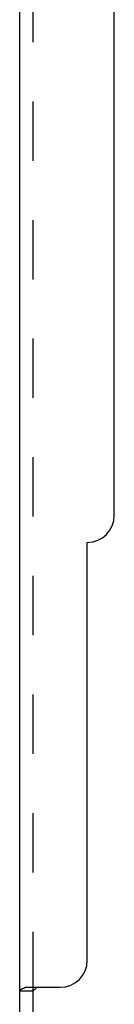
# Model space of a CAD drawing. Header units: inches. Extents: x 0 to 100, y 0 to 65.
# Tile 79 of 121: x 81.062 to 81.937, y 7.046 to 16.176. Entities that reach past the tile are written whole.
import ezdxf

# ---------------------------------------------------------------- set-up
doc = ezdxf.new("R2010")
doc.units = ezdxf.units.IN
doc.header["$LTSCALE"] = 5.5
doc.header["$MEASUREMENT"] = 0
doc.linetypes.add('HIDDEN', pattern=[0.2, 0.1, -0.1])
doc.layers.get('0').update_dxf_attribs({"linetype": 'CONTINUOUS'})
doc.layers.add('DEFAULT_2', color=8, linetype='HIDDEN')

msp = doc.modelspace()

# ---------------------------------------------------------------- linework, layer by layer
at = {"color": 3, "linetype": 'Continuous'}
for p, q in [((81.0615, 6.9228), (81.0615, 25.4228)), ((81.9365, 11.5791), (81.9365, 25.4228)), ((81.6865, 7.4541), (81.6865, 11.3291)), ((81.1155, 7.2041), (81.4365, 7.2041))]:
    msp.add_line(p, q, dxfattribs=at)
at = {"color": 7, "linetype": 'Continuous'}
for p, q in [((81.1865, 7.1687), (81.0615, 7.1687)), ((81.1865, 6.9228), (81.1865, 7.1687))]:
    msp.add_line(p, q, dxfattribs=at)
at = {"color": 3, "linetype": 'Continuous'}
for points in [[(81.0877, 7.1901), (81.0841, 7.1886), (81.0808, 7.187), (81.0775, 7.1855), (81.0746, 7.184), (81.0718, 7.1823), (81.0691, 7.1805), (81.0667, 7.1786), (81.0649, 7.1767), (81.0635, 7.1749), (81.0625, 7.1732), (81.0619, 7.1716), (81.0616, 7.17), (81.0615, 7.1687)], [(81.1155, 7.2041), (81.1135, 7.2025), (81.1111, 7.2009), (81.1084, 7.1993), (81.1054, 7.1978), (81.1021, 7.1962), (81.0986, 7.1946), (81.0949, 7.1931), (81.0877, 7.1901)]]:
    msp.add_lwpolyline(points, dxfattribs=at)
at = {"color": 7, "linetype": 'Continuous'}
for points in [[(81.201, 7.1843), (81.1971, 7.1816), (81.1952, 7.1803), (81.1933, 7.1789), (81.1915, 7.1774), (81.19, 7.176), (81.1887, 7.1745), (81.1877, 7.173), (81.187, 7.1715), (81.1867, 7.1701), (81.1865, 7.1687)], [(81.212, 7.2041), (81.2124, 7.2023), (81.2126, 7.2006), (81.2125, 7.1989), (81.2123, 7.1973), (81.2118, 7.1958), (81.2112, 7.1943), (81.2102, 7.1927), (81.2091, 7.1912), (81.2077, 7.1897), (81.2062, 7.1883), (81.2046, 7.187), (81.2029, 7.1857), (81.201, 7.1843)]]:
    msp.add_lwpolyline(points, dxfattribs=at)
at = {"color": 3, "linetype": 'Continuous'}
for centre in [(81.6865, 11.5791), (81.4365, 7.4541)]:
    msp.add_arc(centre, 0.25, 270, 360, dxfattribs=at)
at = {"layer": 'DEFAULT_2', "color": 8, "linetype": 'HIDDEN'}
for p, q in [((81.1865, 7.1687), (81.1865, 45.4269)), ((81.0616, 7.17), (81.0615, 7.1687)), ((81.0625, 7.1732), (81.0619, 7.1716)), ((81.0649, 7.1767), (81.0635, 7.1749)), ((81.19, 7.176), (81.1887, 7.1745)), ((81.2123, 7.1973), (81.2118, 7.1958))]:
    msp.add_line(p, q, dxfattribs=at)
for points in [[(81.0775, 7.1855), (81.0746, 7.184), (81.0718, 7.1823), (81.0691, 7.1805), (81.0667, 7.1786)], [(81.1155, 7.2041), (81.1135, 7.2025), (81.1111, 7.2009), (81.1084, 7.1993), (81.1054, 7.1978), (81.1021, 7.1962), (81.0986, 7.1946)], [(81.1877, 7.173), (81.187, 7.1715), (81.1867, 7.1701)], [(81.1952, 7.1803), (81.1933, 7.1789), (81.1915, 7.1774), (81.19, 7.176)], [(81.2112, 7.1943), (81.2102, 7.1927), (81.2091, 7.1912), (81.2077, 7.1897), (81.2062, 7.1883), (81.2046, 7.187), (81.2029, 7.1857), (81.201, 7.1843)], [(81.2124, 7.2023), (81.2126, 7.2006), (81.2125, 7.1989)]]:
    msp.add_lwpolyline(points, dxfattribs=at)

doc.saveas('drawing.dxf')
